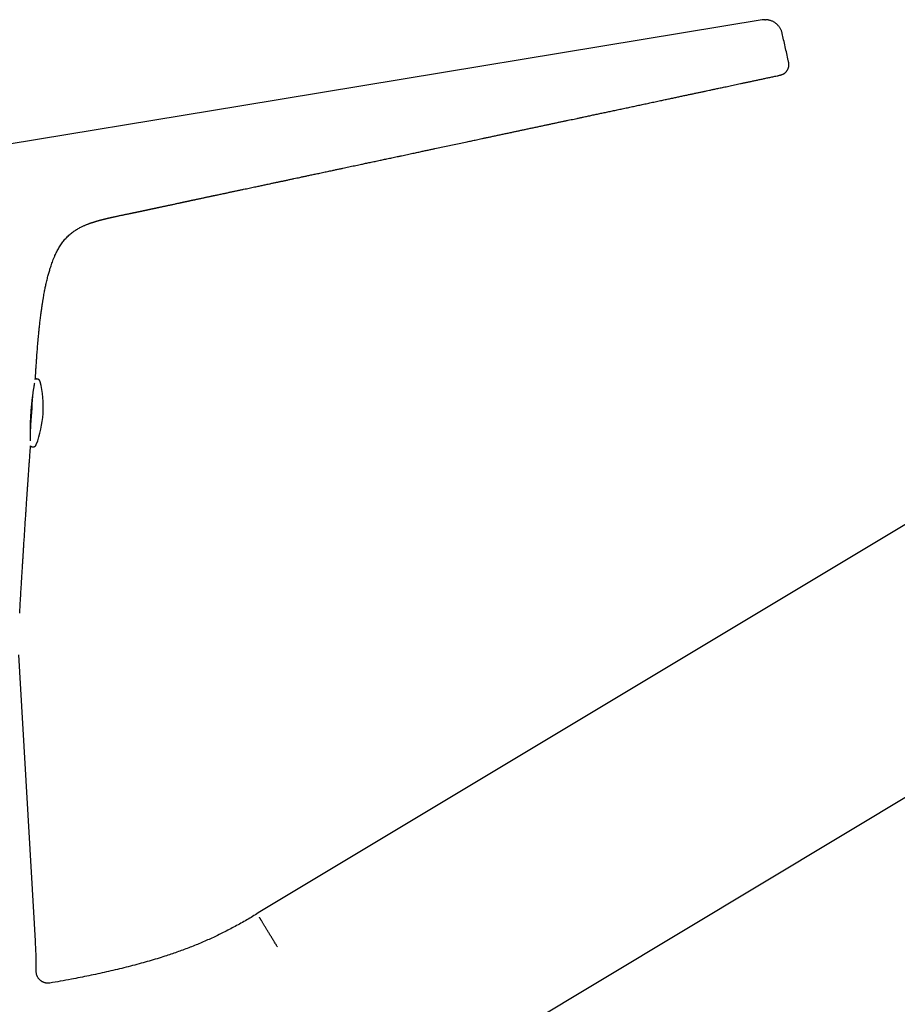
# Model space of a CAD drawing. Header units: millimetres. Extents: x 8 to 757, y 12 to 525.
# Tile 23 of 24: x 555 to 630, y 426 to 510. Entities that reach past the tile are written whole.
import ezdxf

# ---------------------------------------------------------------- set-up
doc = ezdxf.new("R2010")
doc.units = ezdxf.units.MM

msp = doc.modelspace()

# ---------------------------------------------------------------- linework, layer by layer
at = {"color": 7, "linetype": 'Continuous', "lineweight": 30}
for p, q in [((620.159, 509.066), (620.159, 509.068)), ((697.415, 507.174), (575.358, 433.836)), ((556.857, 399.387), (707.715, 490.031)), ((556.712, 479.283), (556.712, 479.283)), ((556.306, 431.457), (554.894, 455.929)), ((556.372, 428.834), (556.371, 428.833)), ((556.372, 428.834), (556.372, 429.153)), ((556.377, 428.736), (556.373, 428.834)), ((557.535, 427.847), (557.482, 427.84)), ((557.536, 427.847), (557.537, 427.847))]:
    msp.add_line(p, q, dxfattribs=at)
at = {"color": 7, "linetype": 'Continuous', "lineweight": 30, "flags": 128}
msp.add_lwpolyline([(618.446, 510.224), (573.961, 502.878), (551.45, 499.162), (529.474, 495.531)], dxfattribs=at)
at = {"color": 7, "linetype": 'Continuous', "lineweight": 30}
for centre, radius, start, end in [((547.976, 477.118), 9, 339.06331, 13.9191), ((363.886, 488.404), 192.467, 356.07963, 356.91952), ((516.372, 429.153), 40, 0, 3.30187)]:
    msp.add_arc(centre, radius, start, end, dxfattribs=at)
for points, knots in [([(618.669, 510.244), (618.662, 510.244), (618.62, 510.244), (618.546, 510.238), (618.481, 510.229), (618.449, 510.224)], [0, 0, 0, 0, 0.090133, 0.544613, 1, 1, 1, 1]), ([(618.669, 510.241), (618.683, 510.243), (618.702, 510.246), (618.72, 510.243), (618.724, 510.243)], [0, 0, 0, 0, 0.768031, 1, 1, 1, 1]), ([(620.16, 509.068), (620.152, 509.101), (620.136, 509.167), (620.103, 509.266), (620.063, 509.364), (620.015, 509.46), (619.959, 509.555), (619.895, 509.647), (619.824, 509.734), (619.745, 509.817), (619.66, 509.895), (619.568, 509.965), (619.472, 510.029), (619.371, 510.085), (619.267, 510.133), (619.16, 510.172), (619.051, 510.203), (618.942, 510.225), (618.833, 510.239), (618.761, 510.244), (618.725, 510.244), (618.724, 510.244)], [0, 0, 0, 0, 0.050216, 0.101571, 0.153964, 0.207282, 0.261421, 0.316306, 0.371855, 0.427974, 0.48456, 0.541507, 0.598699, 0.656024, 0.713381, 0.770684, 0.827872, 0.88494, 0.941938, 0.998963, 1, 1, 1, 1]), ([(620.674, 506.757), (620.63, 506.953), (620.543, 507.347), (620.412, 507.937), (620.285, 508.51), (620.201, 508.887), (620.161, 509.067)], [0, 0, 0, 0, 0.255451, 0.510866, 0.766254, 1, 1, 1, 1]), ([(619.831, 505.468), (619.86, 505.474), (619.917, 505.486), (620.002, 505.506), (620.086, 505.53), (620.167, 505.559), (620.236, 505.589), (620.293, 505.621), (620.34, 505.65), (620.385, 505.684), (620.43, 505.723), (620.473, 505.766), (620.514, 505.813), (620.552, 505.862), (620.591, 505.921), (620.63, 505.987), (620.665, 506.062), (620.693, 506.137), (620.712, 506.211), (620.724, 506.286), (620.729, 506.364), (620.727, 506.446), (620.718, 506.532), (620.703, 506.617), (620.686, 506.702), (620.673, 506.759), (620.667, 506.787)], [0, 0, 0, 0, 0.05077, 0.101997, 0.154203, 0.208096, 0.263698, 0.298592, 0.333104, 0.366957, 0.400184, 0.433279, 0.466448, 0.499714, 0.532979, 0.576944, 0.619937, 0.661385, 0.701011, 0.739255, 0.776646, 0.821039, 0.86542, 0.910043, 0.954941, 1, 1, 1, 1]), ([(556.583, 483.343), (556.584, 483.347), (556.586, 483.371), (556.59, 483.415), (556.596, 483.471), (556.601, 483.52), (556.604, 483.558), (556.607, 483.588), (556.61, 483.616), (556.614, 483.651), (556.618, 483.692), (556.624, 483.747), (556.631, 483.812), (556.638, 483.885), (556.651, 484.002), (556.669, 484.164), (556.693, 484.372), (556.719, 484.586), (556.746, 484.808), (556.769, 484.986), (556.787, 485.116), (556.798, 485.197), (556.809, 485.279), (556.82, 485.358), (556.83, 485.43), (556.839, 485.492), (556.846, 485.541), (556.851, 485.577), (556.855, 485.603), (556.857, 485.623), (556.86, 485.638), (556.862, 485.654), (556.865, 485.676), (556.869, 485.704), (556.875, 485.742), (556.882, 485.789), (556.891, 485.849), (556.901, 485.916), (556.913, 485.992), (556.926, 486.076), (556.941, 486.17), (556.957, 486.272), (556.975, 486.382), (557.001, 486.535), (557.035, 486.727), (557.074, 486.944), (557.113, 487.145), (557.151, 487.332), (557.189, 487.512), (557.231, 487.701), (557.276, 487.898), (557.325, 488.1), (557.374, 488.291), (557.423, 488.471), (557.472, 488.645), (557.523, 488.819), (557.58, 489.004), (557.643, 489.201), (557.715, 489.409), (557.793, 489.623), (557.88, 489.844), (557.966, 490.048), (558.051, 490.234), (558.133, 490.402), (558.222, 490.571), (558.318, 490.741), (558.421, 490.909), (558.532, 491.074), (558.648, 491.234), (558.769, 491.386), (558.896, 491.531), (559.029, 491.67), (559.165, 491.801), (559.306, 491.923), (559.45, 492.038), (559.595, 492.144), (559.741, 492.243), (559.888, 492.334), (560.036, 492.418), (560.172, 492.491), (560.297, 492.552), (560.409, 492.605), (560.517, 492.653), (560.618, 492.696), (560.711, 492.734), (560.796, 492.767), (560.871, 492.795), (560.937, 492.82), (560.985, 492.837), (561.017, 492.848), (561.037, 492.855), (561.055, 492.862), (561.073, 492.868), (561.096, 492.876), (561.126, 492.886), (561.162, 492.898), (561.202, 492.911), (561.245, 492.925), (561.29, 492.94), (561.335, 492.954), (561.378, 492.967), (561.423, 492.981), (561.47, 492.995), (561.518, 493.01), (561.563, 493.023), (561.601, 493.034), (561.631, 493.043), (561.652, 493.049), (561.669, 493.053), (561.684, 493.057), (561.697, 493.061), (561.714, 493.066), (561.736, 493.072), (561.764, 493.08), (561.795, 493.088), (561.843, 493.101), (561.902, 493.117), (561.969, 493.134), (562.028, 493.15), (562.081, 493.163), (562.128, 493.175), (562.172, 493.186), (562.21, 493.195), (562.243, 493.203), (562.27, 493.21), (562.297, 493.217), (562.323, 493.223), (562.348, 493.229), (562.371, 493.234), (562.394, 493.24), (562.42, 493.246), (562.45, 493.253), (562.483, 493.261), (562.52, 493.269), (562.56, 493.279), (562.601, 493.288), (562.641, 493.297), (562.675, 493.305), (562.702, 493.311), (562.723, 493.316), (562.741, 493.32), (562.759, 493.324), (562.779, 493.328), (562.805, 493.334), (562.838, 493.342), (562.877, 493.35), (562.922, 493.36), (562.973, 493.371), (563.037, 493.385), (563.116, 493.403), (563.213, 493.423), (563.32, 493.446), (563.438, 493.471), (563.563, 493.498), (563.691, 493.525), (563.815, 493.551), (563.931, 493.575), (564.043, 493.599), (564.152, 493.621), (564.255, 493.643), (564.349, 493.662), (564.428, 493.679), (564.493, 493.692), (564.546, 493.703), (564.593, 493.713), (564.635, 493.722), (564.67, 493.729), (564.704, 493.736), (564.736, 493.743), (564.768, 493.75), (564.8, 493.756), (564.834, 493.763), (564.872, 493.771), (564.918, 493.781), (564.973, 493.792), (565.037, 493.806), (565.109, 493.821), (565.181, 493.836), (565.247, 493.85), (565.3, 493.861), (565.343, 493.87), (565.379, 493.877), (565.413, 493.885), (565.449, 493.892), (565.487, 493.9), (565.528, 493.909), (565.574, 493.919), (565.625, 493.929), (565.677, 493.94), (565.729, 493.951), (565.777, 493.961), (565.821, 493.971), (565.867, 493.98), (565.919, 493.991), (565.976, 494.003), (566.033, 494.015), (566.085, 494.026), (566.133, 494.037), (566.184, 494.048), (566.244, 494.06), (566.313, 494.075), (566.383, 494.09), (566.455, 494.105), (566.526, 494.12), (566.594, 494.135), (566.658, 494.148), (566.719, 494.162), (566.782, 494.175), (566.853, 494.19), (566.934, 494.208), (567.024, 494.227), (567.122, 494.248), (567.225, 494.27), (567.332, 494.293), (567.443, 494.317), (567.557, 494.341), (567.676, 494.367), (567.801, 494.394), (567.93, 494.422), (568.064, 494.451), (568.201, 494.48), (568.339, 494.51), (568.47, 494.538), (568.59, 494.564), (568.697, 494.587), (568.795, 494.608), (568.885, 494.628), (568.967, 494.645), (569.04, 494.661), (569.105, 494.675), (569.163, 494.687), (569.219, 494.7), (569.28, 494.713), (569.348, 494.727), (569.424, 494.744), (569.504, 494.761), (569.585, 494.778), (569.661, 494.795), (569.732, 494.81), (569.798, 494.824), (569.86, 494.837), (569.924, 494.851), (569.995, 494.866), (570.075, 494.883), (570.178, 494.905), (570.299, 494.931), (570.435, 494.96), (570.568, 494.989), (570.698, 495.016), (570.823, 495.043), (570.94, 495.068), (571.049, 495.091), (571.152, 495.113), (571.252, 495.134), (571.348, 495.155), (571.443, 495.175), (571.537, 495.195), (571.647, 495.218), (571.778, 495.246), (571.934, 495.279), (572.1, 495.314), (572.276, 495.351), (572.491, 495.397), (572.74, 495.449), (573.019, 495.508), (573.295, 495.566), (573.568, 495.624), (573.838, 495.681), (574.099, 495.736), (574.35, 495.789), (574.588, 495.84), (574.818, 495.888), (575.039, 495.935), (575.242, 495.978), (575.429, 496.018), (575.601, 496.054), (575.772, 496.09), (575.945, 496.127), (576.125, 496.165), (576.293, 496.201), (576.447, 496.234), (576.585, 496.263), (576.722, 496.292), (576.854, 496.32), (576.978, 496.346), (577.094, 496.371), (577.21, 496.396), (577.328, 496.421), (577.452, 496.447), (577.579, 496.474), (577.711, 496.502), (577.848, 496.532), (577.991, 496.562), (578.178, 496.602), (578.403, 496.65), (578.662, 496.705), (578.88, 496.752), (579.06, 496.79), (579.209, 496.822), (579.363, 496.855), (579.524, 496.89), (579.691, 496.925), (579.864, 496.962), (580.042, 497), (580.227, 497.04), (580.424, 497.082), (580.632, 497.126), (580.849, 497.173), (581.066, 497.219), (581.278, 497.264), (581.487, 497.309), (581.728, 497.361), (582.001, 497.419), (582.303, 497.483), (582.585, 497.543), (582.848, 497.599), (583.096, 497.652), (583.342, 497.705), (583.588, 497.757), (583.833, 497.809), (584.059, 497.857), (584.264, 497.901), (584.448, 497.94), (584.634, 497.98), (584.825, 498.02), (585.024, 498.063), (585.234, 498.107), (585.453, 498.154), (585.666, 498.199), (585.869, 498.242), (586.063, 498.283), (586.263, 498.326), (586.469, 498.369), (586.681, 498.414), (586.9, 498.461), (587.122, 498.508), (587.36, 498.558), (587.608, 498.611), (587.863, 498.665), (588.11, 498.717), (588.348, 498.768), (588.577, 498.817), (588.794, 498.863), (588.999, 498.906), (589.191, 498.947), (589.376, 498.986), (589.554, 499.024), (589.723, 499.06), (589.885, 499.095), (590.04, 499.127), (590.186, 499.159), (590.327, 499.189), (590.6, 499.246), (591.01, 499.334), (591.559, 499.45), (592.112, 499.568), (592.663, 499.685), (593.095, 499.778), (593.411, 499.845), (593.612, 499.888), (593.816, 499.931), (594.025, 499.976), (594.243, 500.022), (594.483, 500.073), (594.746, 500.13), (595.034, 500.191), (595.333, 500.255), (595.644, 500.321), (595.966, 500.39), (596.299, 500.461), (596.644, 500.534), (596.974, 500.604), (597.288, 500.671), (597.583, 500.734), (597.882, 500.798), (598.199, 500.865), (598.527, 500.935), (598.864, 501.007), (599.192, 501.076), (599.51, 501.144), (599.819, 501.21), (600.12, 501.274), (600.42, 501.338), (600.719, 501.401), (601.017, 501.465), (601.304, 501.526), (601.58, 501.584), (601.845, 501.641), (602.102, 501.695), (602.357, 501.749), (602.615, 501.804), (602.879, 501.86), (603.178, 501.924), (603.513, 501.995), (603.885, 502.074), (604.263, 502.155), (604.648, 502.237), (605.039, 502.32), (605.439, 502.405), (605.85, 502.492), (606.271, 502.582), (606.703, 502.674), (607.132, 502.765), (607.558, 502.856), (607.981, 502.946), (608.412, 503.038), (608.852, 503.132), (609.301, 503.227), (609.732, 503.319), (610.139, 503.406), (610.516, 503.486), (610.883, 503.564), (611.239, 503.64), (611.582, 503.713), (611.914, 503.783), (612.232, 503.851), (612.541, 503.917), (612.84, 503.98), (613.129, 504.042), (613.407, 504.101), (613.675, 504.158), (613.903, 504.206), (614.093, 504.247), (614.247, 504.28), (614.405, 504.313), (614.569, 504.348), (614.747, 504.386), (614.94, 504.427), (615.147, 504.471), (615.365, 504.517), (615.595, 504.566), (615.836, 504.618), (616.083, 504.67), (616.336, 504.724), (616.595, 504.779), (616.863, 504.837), (617.142, 504.896), (617.43, 504.957), (617.729, 505.021), (618.037, 505.087), (618.356, 505.154), (618.684, 505.224), (619.021, 505.296), (619.365, 505.369), (619.635, 505.426), (619.792, 505.46), (619.831, 505.468)], [0, 0, 0, 0, 0.000146, 0.001031, 0.001825, 0.002521, 0.003092, 0.003411, 0.003792, 0.004273, 0.004854, 0.005536, 0.006544, 0.007571, 0.008607, 0.011433, 0.014327, 0.017294, 0.020389, 0.023612, 0.024726, 0.025854, 0.026996, 0.028139, 0.029159, 0.030027, 0.030744, 0.031199, 0.031561, 0.03183, 0.03201, 0.032198, 0.03252, 0.032918, 0.033379, 0.034094, 0.034922, 0.035863, 0.036917, 0.038107, 0.039414, 0.040839, 0.042383, 0.044042, 0.047299, 0.050451, 0.053174, 0.055807, 0.058349, 0.060798, 0.063838, 0.066717, 0.069437, 0.072, 0.074442, 0.076941, 0.079522, 0.082459, 0.085502, 0.088657, 0.091926, 0.095312, 0.097833, 0.100414, 0.103055, 0.105753, 0.108506, 0.111257, 0.113992, 0.116685, 0.119337, 0.121995, 0.124612, 0.127189, 0.129726, 0.132226, 0.134646, 0.137033, 0.139386, 0.141706, 0.143442, 0.14516, 0.146819, 0.148344, 0.149733, 0.150987, 0.152106, 0.153092, 0.153946, 0.154273, 0.154575, 0.15485, 0.155101, 0.155446, 0.155939, 0.156581, 0.157218, 0.157951, 0.158711, 0.159461, 0.160201, 0.160933, 0.161785, 0.162624, 0.163452, 0.164249, 0.164704, 0.16509, 0.165407, 0.165656, 0.165886, 0.166192, 0.166651, 0.167217, 0.167891, 0.168607, 0.170152, 0.171535, 0.17276, 0.173825, 0.174752, 0.175673, 0.176612, 0.17722, 0.177836, 0.17846, 0.179085, 0.179657, 0.180163, 0.180641, 0.18118, 0.181827, 0.182553, 0.183336, 0.184175, 0.185072, 0.185958, 0.186681, 0.187224, 0.187606, 0.187948, 0.188269, 0.188594, 0.189033, 0.18954, 0.190122, 0.190779, 0.191515, 0.192331, 0.193554, 0.194924, 0.196443, 0.198111, 0.199929, 0.201781, 0.203526, 0.205162, 0.206688, 0.208291, 0.209755, 0.211082, 0.212275, 0.213134, 0.213911, 0.214608, 0.21523, 0.215811, 0.216322, 0.216835, 0.217349, 0.217864, 0.218391, 0.219025, 0.219797, 0.220705, 0.221904, 0.22307, 0.224201, 0.225241, 0.226181, 0.226801, 0.22738, 0.227928, 0.228503, 0.229116, 0.229778, 0.230542, 0.231338, 0.232215, 0.233056, 0.233829, 0.234533, 0.235189, 0.23607, 0.237014, 0.237926, 0.23874, 0.239458, 0.24018, 0.241142, 0.242225, 0.243349, 0.244388, 0.245513, 0.246534, 0.247482, 0.248358, 0.249264, 0.25026, 0.251444, 0.252737, 0.25414, 0.255622, 0.257146, 0.258714, 0.260326, 0.261983, 0.263768, 0.265603, 0.267489, 0.269427, 0.271417, 0.273376, 0.275011, 0.276527, 0.277925, 0.279204, 0.280366, 0.281409, 0.282335, 0.283147, 0.283913, 0.284789, 0.285774, 0.286869, 0.288069, 0.28925, 0.290354, 0.29138, 0.292329, 0.2932, 0.294071, 0.295086, 0.296249, 0.297559, 0.299534, 0.30149, 0.303409, 0.30528, 0.307074, 0.308746, 0.310297, 0.31175, 0.31317, 0.314537, 0.315875, 0.317186, 0.318526, 0.320568, 0.322763, 0.325109, 0.327608, 0.330259, 0.334215, 0.338156, 0.342055, 0.345911, 0.349727, 0.353502, 0.357002, 0.360384, 0.363644, 0.366784, 0.369815, 0.372298, 0.374748, 0.377164, 0.37958, 0.382134, 0.384843, 0.386754, 0.388735, 0.390727, 0.392608, 0.394371, 0.396018, 0.397549, 0.399327, 0.401047, 0.402842, 0.404714, 0.406663, 0.408689, 0.41079, 0.414612, 0.418284, 0.421805, 0.423848, 0.425934, 0.428116, 0.430395, 0.43277, 0.435196, 0.437715, 0.440328, 0.443033, 0.44606, 0.449168, 0.452231, 0.455235, 0.45818, 0.461065, 0.465478, 0.469744, 0.473863, 0.477416, 0.480895, 0.484371, 0.487846, 0.49132, 0.494792, 0.497396, 0.499999, 0.502601, 0.505277, 0.508094, 0.511054, 0.514156, 0.517401, 0.52005, 0.522787, 0.525611, 0.528524, 0.531525, 0.534614, 0.537791, 0.540966, 0.544696, 0.548304, 0.55179, 0.555155, 0.558399, 0.56152, 0.564353, 0.567077, 0.569693, 0.5722, 0.5746, 0.576892, 0.579075, 0.58115, 0.58312, 0.585061, 0.592712, 0.600517, 0.608364, 0.616169, 0.62387, 0.626719, 0.629553, 0.632401, 0.635355, 0.638427, 0.641614, 0.645519, 0.649586, 0.653815, 0.658205, 0.662757, 0.66747, 0.672345, 0.677382, 0.681452, 0.685623, 0.689892, 0.694145, 0.699035, 0.703796, 0.708426, 0.712927, 0.717298, 0.721538, 0.725648, 0.730019, 0.734232, 0.738288, 0.742186, 0.745926, 0.74951, 0.753081, 0.756732, 0.760465, 0.764279, 0.769395, 0.774651, 0.780046, 0.785435, 0.790956, 0.796614, 0.802419, 0.808369, 0.814465, 0.820708, 0.826558, 0.83253, 0.838626, 0.844844, 0.851184, 0.857645, 0.86312, 0.868446, 0.873624, 0.878654, 0.883535, 0.888184, 0.89269, 0.897053, 0.901273, 0.905349, 0.909283, 0.913073, 0.91672, 0.91894, 0.921103, 0.923283, 0.925604, 0.928067, 0.930834, 0.933762, 0.936849, 0.940096, 0.943503, 0.947069, 0.950578, 0.954229, 0.958022, 0.961956, 0.966032, 0.97025, 0.974609, 0.97911, 0.983752, 0.988536, 0.993371, 0.998343, 1, 1, 1, 1]), ([(556.42, 481.344), (556.433, 481.521), (556.46, 481.902), (556.506, 482.485), (556.548, 482.974), (556.576, 483.26), (556.584, 483.343)], [0, 0, 0, 0, 0.266219, 0.570606, 0.874584, 1, 1, 1, 1]), ([(556.294, 479.482), (556.295, 479.503), (556.303, 479.618), (556.316, 479.828), (556.337, 480.136), (556.359, 480.469), (556.376, 480.725), (556.387, 480.88), (556.391, 480.933), (556.394, 480.984), (556.398, 481.03), (556.4, 481.067), (556.402, 481.096), (556.404, 481.12), (556.406, 481.145), (556.408, 481.174), (556.41, 481.208), (556.414, 481.259), (556.417, 481.305), (556.419, 481.338), (556.42, 481.344)], [0, 0, 0, 0, 0.033677, 0.185844, 0.337143, 0.528376, 0.721304, 0.749744, 0.77822, 0.806634, 0.831746, 0.851985, 0.867351, 0.87798, 0.890753, 0.907167, 0.926307, 0.946927, 0.990037, 1, 1, 1, 1]), ([(556.712, 479.281), (556.712, 479.283), (556.711, 479.288), (556.708, 479.299), (556.703, 479.314), (556.696, 479.33), (556.688, 479.348), (556.678, 479.367), (556.665, 479.387), (556.65, 479.406), (556.632, 479.425), (556.613, 479.443), (556.592, 479.459), (556.57, 479.473), (556.546, 479.485), (556.521, 479.496), (556.494, 479.504), (556.467, 479.51), (556.438, 479.513), (556.409, 479.513), (556.381, 479.511), (556.354, 479.506), (556.328, 479.499), (556.308, 479.492), (556.297, 479.486), (556.294, 479.485)], [0, 0, 0, 0, 0.012625, 0.046878, 0.081479, 0.117768, 0.156647, 0.198394, 0.242607, 0.28856, 0.335616, 0.383353, 0.431516, 0.47995, 0.528563, 0.577295, 0.62611, 0.679623, 0.732224, 0.783851, 0.834572, 0.884436, 0.933473, 0.981695, 1, 1, 1, 1]), ([(555.882, 474.216), (555.882, 474.227), (555.881, 474.266), (555.88, 474.342), (555.878, 474.442), (555.877, 474.549), (555.875, 474.663), (555.874, 474.783), (555.874, 474.907), (555.875, 475.035), (555.876, 475.163), (555.877, 475.292), (555.88, 475.421), (555.882, 475.548), (555.886, 475.674), (555.889, 475.799), (555.894, 475.924), (555.899, 476.05), (555.905, 476.178), (555.911, 476.306), (555.919, 476.435), (555.927, 476.565), (555.937, 476.701), (555.947, 476.842), (555.959, 476.989), (555.972, 477.133), (555.986, 477.274), (556, 477.412), (556.014, 477.552), (556.03, 477.694), (556.047, 477.837), (556.065, 477.981), (556.082, 478.118), (556.1, 478.248), (556.117, 478.37), (556.134, 478.489), (556.151, 478.604), (556.169, 478.715), (556.186, 478.821), (556.2, 478.91), (556.209, 478.961), (556.212, 478.982)], [0, 0, 0, 0, 0.011745, 0.041501, 0.070971, 0.100149, 0.129033, 0.157639, 0.185986, 0.213744, 0.240673, 0.26677, 0.292029, 0.316445, 0.340012, 0.362923, 0.385769, 0.408592, 0.431392, 0.45417, 0.476928, 0.499742, 0.523429, 0.548226, 0.574141, 0.601182, 0.62526, 0.650171, 0.675919, 0.702504, 0.72993, 0.7582, 0.787317, 0.813466, 0.840103, 0.867225, 0.894852, 0.922969, 0.95146, 0.98033, 1, 1, 1, 1]), ([(556.213, 478.993), (556.218, 479.025), (556.231, 479.102), (556.24, 479.157), (556.246, 479.189)], [0, 0, 0, 0, 0.410389, 1, 1, 1, 1]), ([(554.962, 459.487), (554.964, 459.526), (554.971, 459.643), (554.981, 459.836), (554.994, 460.063), (555.007, 460.286), (555.021, 460.53), (555.037, 460.795), (555.054, 461.078), (555.07, 461.353), (555.086, 461.621), (555.102, 461.882), (555.117, 462.136), (555.132, 462.381), (555.146, 462.618), (555.16, 462.845), (555.173, 463.064), (555.186, 463.274), (555.198, 463.475), (555.21, 463.667), (555.222, 463.851), (555.233, 464.025), (555.243, 464.191), (555.253, 464.348), (555.263, 464.5), (555.272, 464.648), (555.281, 464.79), (555.289, 464.923), (555.298, 465.051), (555.33, 465.567), (555.388, 466.472), (555.448, 467.405), (555.486, 467.979), (555.5, 468.193), (555.515, 468.414), (555.531, 468.643), (555.547, 468.879), (555.563, 469.123), (555.581, 469.382), (555.6, 469.659), (555.62, 469.953), (555.641, 470.256), (555.663, 470.568), (555.684, 470.871), (555.704, 471.163), (555.723, 471.444), (555.743, 471.731), (555.763, 472.025), (555.784, 472.323), (555.809, 472.679), (555.838, 473.089), (555.866, 473.481), (555.883, 473.716), (555.889, 473.798)], [0, 0, 0, 0, 0.008356, 0.024496, 0.040356, 0.055912, 0.07115, 0.091572, 0.111381, 0.13058, 0.149176, 0.167534, 0.185274, 0.202397, 0.218906, 0.234799, 0.250079, 0.264742, 0.27879, 0.292222, 0.305036, 0.317233, 0.328812, 0.339773, 0.350116, 0.36078, 0.370696, 0.379867, 0.38873, 0.397598, 0.487837, 0.5786, 0.593178, 0.608102, 0.623551, 0.639526, 0.656026, 0.67305, 0.690599, 0.710508, 0.731052, 0.752229, 0.774042, 0.796492, 0.815687, 0.835326, 0.855411, 0.875942, 0.896914, 0.917936, 0.950621, 0.982875, 1, 1, 1, 1]), ([(555.889, 473.795), (555.891, 473.792), (555.9, 473.783), (555.916, 473.77), (555.938, 473.755), (555.961, 473.741), (555.985, 473.73), (556.011, 473.72), (556.039, 473.713), (556.068, 473.708), (556.097, 473.707), (556.125, 473.708), (556.153, 473.711), (556.179, 473.717), (556.205, 473.725), (556.229, 473.736), (556.252, 473.748), (556.273, 473.761), (556.293, 473.776), (556.311, 473.792), (556.326, 473.808), (556.334, 473.819), (556.338, 473.824)], [0, 0, 0, 0, 0.020942, 0.072531, 0.124495, 0.1767, 0.229065, 0.28154, 0.339683, 0.396839, 0.452901, 0.507953, 0.562059, 0.615262, 0.667584, 0.719028, 0.769578, 0.81919, 0.867779, 0.915203, 0.961226, 1, 1, 1, 1]), ([(556.338, 473.824), (556.343, 473.83), (556.351, 473.841), (556.361, 473.858), (556.369, 473.872), (556.375, 473.886), (556.38, 473.896), (556.382, 473.901), (556.382, 473.902)], [0, 0, 0, 0, 0.221895, 0.41314, 0.59408, 0.766385, 0.935025, 1, 1, 1, 1]), ([(575.358, 433.836), (575.196, 433.736), (574.871, 433.537), (574.379, 433.246), (573.882, 432.963), (573.381, 432.687), (572.876, 432.42), (572.376, 432.165), (571.883, 431.923), (571.395, 431.693), (570.904, 431.472), (570.41, 431.258), (569.912, 431.052), (569.411, 430.855), (568.907, 430.665), (568.4, 430.483), (567.891, 430.307), (567.326, 430.121), (566.706, 429.926), (566.029, 429.725), (565.33, 429.528), (564.609, 429.334), (563.867, 429.145), (563.123, 428.964), (562.377, 428.791), (561.629, 428.626), (560.88, 428.467), (560.13, 428.316), (559.313, 428.16), (558.45, 428.002), (557.835, 427.898), (557.537, 427.848)], [0, 0, 0, 0, 0.0301888, 0.0603866, 0.0905898, 0.1207952, 0.151, 0.1812017, 0.2096731, 0.238139, 0.2665986, 0.2950515, 0.3234984, 0.3519428, 0.3803886, 0.4088388, 0.4372953, 0.4657594, 0.5030458, 0.5403449, 0.5776537, 0.6181284, 0.6586006, 0.6990619, 0.7395127, 0.7799559, 0.8203942, 0.8608297, 0.9012638, 0.9520952, 1, 1, 1, 1]), ([(576.993, 430.942), (576.967, 430.985), (576.915, 431.07), (576.837, 431.199), (576.757, 431.329), (576.677, 431.46), (576.598, 431.591), (576.518, 431.722), (576.439, 431.852), (576.36, 431.981), (576.283, 432.107), (576.208, 432.231), (576.135, 432.351), (576.064, 432.468), (575.996, 432.58), (575.931, 432.686), (575.87, 432.788), (575.812, 432.883), (575.759, 432.971), (575.709, 433.053), (575.664, 433.128), (575.623, 433.196), (575.586, 433.256), (575.554, 433.309), (575.527, 433.355), (575.504, 433.393), (575.486, 433.424), (575.471, 433.448), (575.461, 433.465), (575.458, 433.472), (575.456, 433.475)], [0, 0, 0, 0, 0.0328441, 0.066273, 0.1002606, 0.134777, 0.1697886, 0.2052581, 0.241145, 0.2774051, 0.3139914, 0.3508541, 0.3879408, 0.4251975, 0.4625683, 0.4999964, 0.5374246, 0.5747956, 0.6120524, 0.6491395, 0.6860026, 0.7225894, 0.75885, 0.7947375, 0.8302077, 0.86522, 0.8997371, 0.9337255, 0.9671552, 1, 1, 1, 1]), ([(557.535, 427.847), (557.518, 427.845), (557.479, 427.839), (557.416, 427.834), (557.348, 427.833), (557.278, 427.837), (557.207, 427.847), (557.136, 427.861), (557.064, 427.882), (556.993, 427.907), (556.924, 427.939), (556.856, 427.976), (556.792, 428.019), (556.73, 428.066), (556.673, 428.118), (556.619, 428.174), (556.571, 428.234), (556.528, 428.297), (556.49, 428.362), (556.457, 428.429), (556.43, 428.497), (556.408, 428.566), (556.389, 428.645), (556.375, 428.734), (556.374, 428.801), (556.373, 428.834)], [0, 0, 0, 0, 0.033064, 0.07359, 0.114631, 0.15603, 0.197708, 0.239754, 0.28229, 0.325346, 0.368878, 0.412798, 0.456992, 0.501334, 0.54569, 0.589924, 0.633902, 0.677495, 0.72058, 0.763047, 0.804795, 0.845735, 0.885788, 0.944051, 1, 1, 1, 1])]:
    msp.add_open_spline(points, degree=3, knots=knots, dxfattribs=at)

doc.saveas('drawing.dxf')
